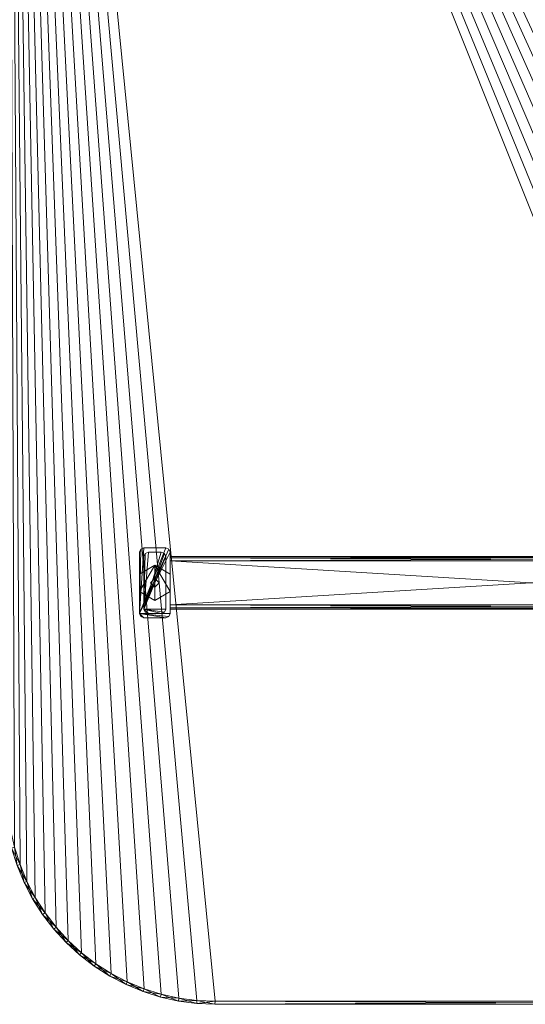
# Model space of a CAD drawing. Header units: inches. Extents: x -199 to 231, y -19 to 83.
# Tile 218 of 256: x 159 to 174, y -16 to 12. Entities that reach past the tile are written whole.
import ezdxf

# ---------------------------------------------------------------- set-up
doc = ezdxf.new("R2010")
doc.units = ezdxf.units.IN
doc.header["$LTSCALE"] = 0.291668
doc.header["$MEASUREMENT"] = 0
doc.layers.add('CET color Burlywood4', color=7, linetype='Continuous', true_color=0x8d7057)
doc.layers.add('CET color Grey80', color=7, linetype='Continuous', true_color=0xcbcbcb)
doc.layers.add('CET Default', color=7, linetype='Continuous')

# ---------------------------------------------------------------- blocks, each defined once
blk = doc.blocks.new('*C5')
at = {"layer": 'CET color Burlywood4', "linetype": 'Continuous', "lineweight": 0}
mesh = blk.add_polyface(dxfattribs=at)
corners = [(0.087, -0.118, 27.75), (26.957, -59.121, 27.75), (26.499, -59.359, 27.75), (27.392, -58.844, 27.75), (27.801, -58.53, 27.75), (28.181, -58.181, 27.75), (28.53, -57.801, 27.75), (28.844, -57.392, 27.75), (29.121, -56.956, 27.75), (29.359, -56.499, 27.75), (29.556, -56.022, 27.75), (29.712, -55.53, 27.75), (29.823, -55.027, 27.75), (29.89, -54.515, 27.75), (29.913, -54, 27.75), (29.913, -0.118, 27.75), (0.11, -54.515, 27.75), (0.087, -54, 27.75), (0.177, -55.027, 27.75), (0.288, -55.53, 27.75), (0.444, -56.022, 27.75), (0.641, -56.499, 27.75), (0.879, -56.956, 27.75), (1.156, -57.392, 27.75), (1.47, -57.801, 27.75), (1.819, -58.181, 27.75), (2.199, -58.53, 27.75), (2.608, -58.844, 27.75), (3.043, -59.121, 27.75), (3.501, -59.359, 27.75), (3.978, -59.556, 27.75), (4.47, -59.712, 27.75), (4.973, -59.823, 27.75), (5.485, -59.89, 27.75), (6, -59.913, 27.75), (24, -59.913, 27.75), (24.515, -59.89, 27.75), (25.027, -59.823, 27.75), (25.53, -59.712, 27.75), (26.022, -59.556, 27.75)]
mesh.append_faces([[corners[k] for k in face] for face in [(0, 1, 2, 0), (0, 3, 1, 0), (0, 4, 3, 0), (0, 5, 4, 0), (0, 6, 5, 0), (0, 7, 6, 0), (0, 8, 7, 0), (0, 9, 8, 0), (0, 10, 9, 0), (0, 11, 10, 0), (0, 12, 11, 0), (0, 13, 12, 0), (0, 14, 13, 0), (0, 18, 16, 0), (0, 19, 18, 0), (0, 20, 19, 0), (0, 21, 20, 0), (0, 22, 21, 0), (0, 23, 22, 0), (0, 24, 23, 0), (0, 25, 24, 0), (0, 26, 25, 0), (0, 27, 26, 0), (0, 28, 27, 0), (0, 29, 28, 0), (0, 30, 29, 0), (0, 31, 30, 0), (0, 32, 31, 0), (0, 33, 32, 0), (0, 34, 33, 0), (0, 35, 34, 0), (0, 36, 35, 0), (0, 37, 36, 0), (0, 38, 37, 0), (0, 39, 38, 0), (0, 2, 39, 0)]], dxfattribs={"vtx0": -1, "vtx2": -1, "vtx3": -1})
mesh.append_faces([[corners[k] for k in face] for face in [(0, 16, 17, 0)]], dxfattribs={"vtx0": -1, "vtx3": -1})
mesh.append_faces([[corners[k] for k in face] for face in [(0, 15, 14, 0)]], dxfattribs={"vtx2": -1})
at = {"layer": 'CET color Grey80', "linetype": 'Continuous', "lineweight": 0}
mesh = blk.add_polyface(dxfattribs=at)
corners = [(0.087, -0.118, 29), (26.499, -59.359, 29), (26.957, -59.121, 29), (27.392, -58.844, 29), (27.801, -58.53, 29), (28.181, -58.181, 29), (28.53, -57.801, 29), (28.844, -57.392, 29), (29.121, -56.956, 29), (29.359, -56.499, 29), (29.556, -56.022, 29), (29.712, -55.53, 29), (29.823, -55.027, 29), (29.89, -54.515, 29), (29.913, -54, 29), (29.913, -0.118, 29), (0.087, -54, 29), (0.11, -54.515, 29), (0.177, -55.027, 29), (0.288, -55.53, 29), (0.444, -56.022, 29), (0.641, -56.499, 29), (0.879, -56.956, 29), (1.156, -57.392, 29), (1.47, -57.801, 29), (1.819, -58.181, 29), (2.199, -58.53, 29), (2.608, -58.844, 29), (3.043, -59.121, 29), (3.501, -59.359, 29), (3.978, -59.556, 29), (4.47, -59.712, 29), (4.973, -59.823, 29), (5.485, -59.89, 29), (6, -59.913, 29), (24, -59.913, 29), (24.515, -59.89, 29), (25.027, -59.823, 29), (25.53, -59.712, 29), (26.022, -59.556, 29)]
mesh.append_faces([[corners[k] for k in face] for face in [(0, 1, 2, 0), (0, 2, 3, 0), (0, 3, 4, 0), (0, 4, 5, 0), (0, 5, 6, 0), (0, 6, 7, 0), (0, 7, 8, 0), (0, 8, 9, 0), (0, 9, 10, 0), (0, 10, 11, 0), (0, 11, 12, 0), (0, 12, 13, 0), (0, 13, 14, 0), (0, 17, 18, 0), (0, 18, 19, 0), (0, 19, 20, 0), (0, 20, 21, 0), (0, 21, 22, 0), (0, 22, 23, 0), (0, 23, 24, 0), (0, 24, 25, 0), (0, 25, 26, 0), (0, 26, 27, 0), (0, 27, 28, 0), (0, 28, 29, 0), (0, 29, 30, 0), (0, 30, 31, 0), (0, 31, 32, 0), (0, 32, 33, 0), (0, 33, 34, 0), (0, 34, 35, 0), (0, 35, 36, 0), (0, 36, 37, 0), (0, 37, 38, 0), (0, 38, 39, 0), (0, 39, 1, 0)]], dxfattribs={"vtx0": -1, "vtx2": -1, "vtx3": -1})
mesh.append_faces([[corners[k] for k in face] for face in [(0, 14, 15, 0)]], dxfattribs={"vtx0": -1, "vtx3": -1})
mesh.append_faces([[corners[k] for k in face] for face in [(0, 16, 17, 0)]], dxfattribs={"vtx2": -1})
mesh = blk.add_polyface(dxfattribs=at)
corners = [(3.85, -47.125, 27.75), (3.887, -47.037, 27.75), (3.85, -47.125, 0.25), (3.887, -47.037, 0.25), (3.85, -48.875, 27.75), (3.85, -48.875, 0.25), (3.975, -49, 0.25), (3.887, -48.963, 0.25), (4.595, -49, 0.25), (4.683, -48.963, 0.25), (4.72, -48.875, 0.25), (4.72, -47.125, 0.25), (4.683, -47.037, 0.25), (4.595, -47, 0.25), (3.975, -47, 0.25), (3.975, -47, 27.75), (4.595, -47, 27.75), (4.683, -47.037, 27.75), (4.72, -47.125, 27.75), (4.72, -48.875, 27.75), (4.683, -48.963, 27.75), (4.595, -49, 27.75), (3.975, -49, 27.75), (3.887, -48.963, 27.75)]
mesh.append_faces([[corners[k] for k in face] for face in [(5, 8, 6, 5), (5, 9, 8, 5), (5, 10, 9, 5), (5, 11, 10, 5), (5, 12, 11, 5), (5, 13, 12, 5), (5, 14, 13, 5), (5, 3, 14, 5)]], dxfattribs={"vtx0": -1, "vtx2": -1, "vtx3": -1})
mesh.append_faces([[corners[k] for k in face] for face in [(5, 6, 7, 5)]], dxfattribs={"vtx0": -1, "vtx3": -1})
mesh.append_faces([[corners[k] for k in face] for face in [(0, 1, 2, 0), (4, 0, 5, 4), (23, 22, 4, 23), (23, 4, 7, 23), (22, 23, 6, 22), (21, 22, 8, 21), (20, 21, 9, 20), (19, 20, 10, 19), (18, 19, 11, 18), (17, 18, 12, 17), (16, 17, 13, 16), (15, 16, 14, 15), (1, 15, 3, 1)]], dxfattribs={"vtx1": -1})
mesh.append_faces([[corners[k] for k in face] for face in [(15, 1, 4, 15), (16, 15, 4, 16), (17, 16, 4, 17), (18, 17, 4, 18), (19, 18, 4, 19), (20, 19, 4, 20), (21, 20, 4, 21), (22, 21, 4, 22)]], dxfattribs={"vtx1": -1, "vtx2": -1})
mesh.append_faces([[corners[k] for k in face] for face in [(1, 3, 2, 1), (0, 2, 5, 0), (5, 2, 3, 5), (1, 0, 4, 1), (4, 5, 7, 4), (23, 7, 6, 23), (22, 6, 8, 22), (21, 8, 9, 21), (20, 9, 10, 20), (19, 10, 11, 19), (18, 11, 12, 18), (17, 12, 13, 17), (16, 13, 14, 16), (15, 14, 3, 15)]], dxfattribs={"vtx2": -1})
mesh = blk.add_polyface(dxfattribs=at)
corners = [(3.975, -47.25, 4.5), (4.012, -47.162, 4.5), (3.975, -47.25, 0.5), (4.012, -47.162, 0.5), (3.975, -48.75, 4.5), (3.975, -48.75, 0.5), (4.1, -48.875, 0.5), (4.012, -48.838, 0.5), (4.47, -48.875, 0.5), (4.558, -48.838, 0.5), (4.595, -48.75, 0.5), (4.595, -47.25, 0.5), (4.558, -47.162, 0.5), (4.47, -47.125, 0.5), (4.1, -47.125, 0.5), (4.1, -47.125, 4.5), (4.47, -47.125, 4.5), (4.558, -47.162, 4.5), (4.595, -47.25, 4.5), (4.595, -48.75, 4.5), (4.558, -48.838, 4.5), (4.47, -48.875, 4.5), (4.1, -48.875, 4.5), (4.012, -48.838, 4.5)]
mesh.append_faces([[corners[k] for k in face] for face in [(5, 8, 6, 5), (5, 9, 8, 5), (5, 10, 9, 5), (5, 11, 10, 5), (5, 12, 11, 5), (5, 13, 12, 5), (5, 14, 13, 5), (5, 3, 14, 5)]], dxfattribs={"vtx0": -1, "vtx2": -1, "vtx3": -1})
mesh.append_faces([[corners[k] for k in face] for face in [(5, 6, 7, 5)]], dxfattribs={"vtx0": -1, "vtx3": -1})
mesh.append_faces([[corners[k] for k in face] for face in [(0, 1, 2, 0), (4, 0, 5, 4), (23, 22, 4, 23), (23, 4, 7, 23), (22, 23, 6, 22), (21, 22, 8, 21), (20, 21, 9, 20), (19, 20, 10, 19), (18, 19, 11, 18), (17, 18, 12, 17), (16, 17, 13, 16), (15, 16, 14, 15), (1, 15, 3, 1)]], dxfattribs={"vtx1": -1})
mesh.append_faces([[corners[k] for k in face] for face in [(15, 1, 4, 15), (16, 15, 4, 16), (17, 16, 4, 17), (18, 17, 4, 18), (19, 18, 4, 19), (20, 19, 4, 20), (21, 20, 4, 21), (22, 21, 4, 22)]], dxfattribs={"vtx1": -1, "vtx2": -1})
mesh.append_faces([[corners[k] for k in face] for face in [(1, 3, 2, 1), (0, 2, 5, 0), (5, 2, 3, 5), (1, 0, 4, 1), (4, 5, 7, 4), (23, 7, 6, 23), (22, 6, 8, 22), (21, 8, 9, 21), (20, 9, 10, 20), (19, 10, 11, 19), (18, 11, 12, 18), (17, 12, 13, 17), (16, 13, 14, 16), (15, 14, 3, 15)]], dxfattribs={"vtx2": -1})
mesh = blk.add_polyface(dxfattribs=at)
corners = [(25.28, -47.25, 26.375), (25.28, -47.287, 26.287), (4.72, -47.25, 26.375), (4.72, -47.287, 26.287), (25.28, -47.25, 27.625), (4.72, -47.25, 27.625), (4.72, -47.375, 27.75), (4.72, -47.287, 27.713), (4.72, -48.625, 27.75), (4.72, -48.713, 27.713), (4.72, -48.75, 27.625), (4.72, -48.75, 26.375), (4.72, -48.713, 26.287), (4.72, -48.625, 26.25), (4.72, -47.375, 26.25), (25.28, -47.375, 26.25), (25.28, -48.625, 26.25), (25.28, -48.713, 26.287), (25.28, -48.75, 26.375), (25.28, -48.75, 27.625), (25.28, -48.713, 27.713), (25.28, -48.625, 27.75), (25.28, -47.375, 27.75), (25.28, -47.287, 27.713)]
mesh.append_faces([[corners[k] for k in face] for face in [(5, 8, 6, 5), (5, 9, 8, 5), (5, 10, 9, 5), (5, 11, 10, 5), (5, 12, 11, 5), (5, 13, 12, 5), (5, 14, 13, 5), (5, 3, 14, 5)]], dxfattribs={"vtx0": -1, "vtx2": -1, "vtx3": -1})
mesh.append_faces([[corners[k] for k in face] for face in [(5, 6, 7, 5)]], dxfattribs={"vtx0": -1, "vtx3": -1})
mesh.append_faces([[corners[k] for k in face] for face in [(0, 1, 2, 0), (4, 0, 5, 4), (23, 22, 4, 23), (23, 4, 7, 23), (22, 23, 6, 22), (21, 22, 8, 21), (20, 21, 9, 20), (19, 20, 10, 19), (18, 19, 11, 18), (17, 18, 12, 17), (16, 17, 13, 16), (15, 16, 14, 15), (1, 15, 3, 1)]], dxfattribs={"vtx1": -1})
mesh.append_faces([[corners[k] for k in face] for face in [(15, 1, 4, 15), (16, 15, 4, 16), (17, 16, 4, 17), (18, 17, 4, 18), (19, 18, 4, 19), (20, 19, 4, 20), (21, 20, 4, 21), (22, 21, 4, 22)]], dxfattribs={"vtx1": -1, "vtx2": -1})
mesh.append_faces([[corners[k] for k in face] for face in [(1, 3, 2, 1), (0, 2, 5, 0), (5, 2, 3, 5), (1, 0, 4, 1), (4, 5, 7, 4), (23, 7, 6, 23), (22, 6, 8, 22), (21, 8, 9, 21), (20, 9, 10, 20), (19, 10, 11, 19), (18, 11, 12, 18), (17, 12, 13, 17), (16, 13, 14, 16), (15, 14, 3, 15)]], dxfattribs={"vtx2": -1})
mesh = blk.add_polyface(dxfattribs=at)
corners = [(25.28, -47.25, 21.125), (25.28, -47.287, 21.037), (4.72, -47.25, 21.125), (4.72, -47.287, 21.037), (25.28, -47.25, 21.515), (4.72, -47.25, 21.515), (4.72, -47.375, 21.64), (4.72, -47.287, 21.603), (4.72, -48.625, 21.64), (4.72, -48.713, 21.603), (4.72, -48.75, 21.515), (4.72, -48.75, 21.125), (4.72, -48.713, 21.037), (4.72, -48.625, 21), (4.72, -47.375, 21), (25.28, -47.375, 21), (25.28, -48.625, 21), (25.28, -48.713, 21.037), (25.28, -48.75, 21.125), (25.28, -48.75, 21.515), (25.28, -48.713, 21.603), (25.28, -48.625, 21.64), (25.28, -47.375, 21.64), (25.28, -47.287, 21.603)]
mesh.append_faces([[corners[k] for k in face] for face in [(5, 8, 6, 5), (5, 9, 8, 5), (5, 10, 9, 5), (5, 11, 10, 5), (5, 12, 11, 5), (5, 13, 12, 5), (5, 14, 13, 5), (5, 3, 14, 5)]], dxfattribs={"vtx0": -1, "vtx2": -1, "vtx3": -1})
mesh.append_faces([[corners[k] for k in face] for face in [(5, 6, 7, 5)]], dxfattribs={"vtx0": -1, "vtx3": -1})
mesh.append_faces([[corners[k] for k in face] for face in [(0, 1, 2, 0), (4, 0, 5, 4), (23, 22, 4, 23), (23, 4, 7, 23), (22, 23, 6, 22), (21, 22, 8, 21), (20, 21, 9, 20), (19, 20, 10, 19), (18, 19, 11, 18), (17, 18, 12, 17), (16, 17, 13, 16), (15, 16, 14, 15), (1, 15, 3, 1)]], dxfattribs={"vtx1": -1})
mesh.append_faces([[corners[k] for k in face] for face in [(15, 1, 4, 15), (16, 15, 4, 16), (17, 16, 4, 17), (18, 17, 4, 18), (19, 18, 4, 19), (20, 19, 4, 20), (21, 20, 4, 21), (22, 21, 4, 22)]], dxfattribs={"vtx1": -1, "vtx2": -1})
mesh.append_faces([[corners[k] for k in face] for face in [(1, 3, 2, 1), (0, 2, 5, 0), (5, 2, 3, 5), (1, 0, 4, 1), (4, 5, 7, 4), (23, 7, 6, 23), (22, 6, 8, 22), (21, 8, 9, 21), (20, 9, 10, 20), (19, 10, 11, 19), (18, 11, 12, 18), (17, 12, 13, 17), (16, 13, 14, 16), (15, 14, 3, 15)]], dxfattribs={"vtx2": -1})
mesh = blk.add_polyface(dxfattribs=at)
corners = [(3.852, -47.75, 0), (4.285, -47.5, 0.25), (4.285, -47.5, 0), (3.852, -47.75, 0.25), (3.852, -48.25, 0), (3.852, -48.25, 0.25), (4.285, -48.5, 0), (4.285, -48.5, 0.25), (4.718, -48.25, 0), (4.718, -48.25, 0.25), (4.718, -47.75, 0), (4.718, -47.75, 0.25)]
mesh.append_faces([[corners[k] for k in face] for face in [(1, 5, 7, 1), (1, 7, 9, 1)]], dxfattribs={"vtx0": -1, "vtx2": -1, "vtx3": -1})
mesh.append_faces([[corners[k] for k in face] for face in [(0, 1, 2, 0), (4, 3, 0, 4), (6, 5, 4, 6), (8, 7, 6, 8), (1, 9, 11, 1), (10, 9, 8, 10), (2, 11, 10, 2)]], dxfattribs={"vtx0": -1, "vtx3": -1})
mesh.append_faces([[corners[k] for k in face] for face in [(10, 8, 2, 10)]], dxfattribs={"vtx1": -1})
mesh.append_faces([[corners[k] for k in face] for face in [(6, 4, 2, 6), (8, 6, 2, 8)]], dxfattribs={"vtx1": -1, "vtx2": -1})
mesh.append_faces([[corners[k] for k in face] for face in [(0, 3, 1, 0), (4, 0, 2, 4), (1, 3, 5, 1), (4, 5, 3, 4), (6, 7, 5, 6), (8, 9, 7, 8), (10, 11, 9, 10), (2, 1, 11, 2)]], dxfattribs={"vtx2": -1})
mesh = blk.add_polyface(dxfattribs=at)
corners = [(4.16, -48, 0.25), (4.285, -48.125, 0.25), (4.285, -48.125, 0.5), (4.16, -48, 0.5), (4.41, -48, 0.5), (4.285, -47.875, 0.5), (4.285, -47.875, 0.25), (4.41, -48, 0.25)]
mesh.append_faces([[corners[k] for k in face] for face in [(0, 2, 3, 0), (2, 5, 3, 2), (1, 6, 7, 1), (1, 4, 2, 1), (7, 5, 4, 7), (6, 3, 5, 6)]], dxfattribs={"vtx0": -1, "vtx3": -1})
mesh.append_faces([[corners[k] for k in face] for face in [(0, 1, 2, 0), (2, 4, 5, 2), (1, 0, 6, 1), (1, 7, 4, 1), (7, 6, 5, 7), (6, 0, 3, 6)]], dxfattribs={"vtx2": -1})
mesh = blk.add_polyface(dxfattribs=at)
corners = [(0.444, -56.022, 27.75), (0.288, -55.53, 27.75), (0.288, -55.53, 29), (0.444, -56.022, 29), (0.204, -55.553, 28.92), (0.362, -56.052, 28.92), (0.204, -55.553, 27.83), (0.362, -56.052, 27.83)]
mesh.append_faces([[corners[k] for k in face] for face in [(0, 2, 3, 0), (3, 4, 5, 3), (5, 6, 7, 5), (7, 1, 0, 7)]], dxfattribs={"vtx0": -1, "vtx3": -1})
mesh.append_faces([[corners[k] for k in face] for face in [(0, 1, 2, 0), (3, 2, 4, 3), (5, 4, 6, 5), (7, 6, 1, 7)]], dxfattribs={"vtx2": -1})
mesh = blk.add_polyface(dxfattribs=at)
corners = [(0.641, -56.499, 27.75), (0.444, -56.022, 27.75), (0.444, -56.022, 29), (0.641, -56.499, 29), (0.362, -56.052, 28.92), (0.562, -56.536, 28.92), (0.362, -56.052, 27.83), (0.562, -56.536, 27.83)]
mesh.append_faces([[corners[k] for k in face] for face in [(0, 2, 3, 0), (3, 4, 5, 3), (5, 6, 7, 5), (7, 1, 0, 7)]], dxfattribs={"vtx0": -1, "vtx3": -1})
mesh.append_faces([[corners[k] for k in face] for face in [(0, 1, 2, 0), (3, 2, 4, 3), (5, 4, 6, 5), (7, 6, 1, 7)]], dxfattribs={"vtx2": -1})
mesh = blk.add_polyface(dxfattribs=at)
corners = [(0.879, -56.956, 27.75), (0.641, -56.499, 27.75), (0.641, -56.499, 29), (0.879, -56.956, 29), (0.562, -56.536, 28.92), (0.804, -57, 28.92), (0.562, -56.536, 27.83), (0.804, -57, 27.83)]
mesh.append_faces([[corners[k] for k in face] for face in [(0, 2, 3, 0), (3, 4, 5, 3), (5, 6, 7, 5), (7, 1, 0, 7)]], dxfattribs={"vtx0": -1, "vtx3": -1})
mesh.append_faces([[corners[k] for k in face] for face in [(0, 1, 2, 0), (3, 2, 4, 3), (5, 4, 6, 5), (7, 6, 1, 7)]], dxfattribs={"vtx2": -1})
mesh = blk.add_polyface(dxfattribs=at)
corners = [(1.156, -57.392, 27.75), (0.879, -56.956, 27.75), (0.879, -56.956, 29), (1.156, -57.392, 29), (0.804, -57, 28.92), (1.085, -57.442, 28.92), (0.804, -57, 27.83), (1.085, -57.442, 27.83)]
mesh.append_faces([[corners[k] for k in face] for face in [(0, 2, 3, 0), (3, 4, 5, 3), (5, 6, 7, 5), (7, 1, 0, 7)]], dxfattribs={"vtx0": -1, "vtx3": -1})
mesh.append_faces([[corners[k] for k in face] for face in [(0, 1, 2, 0), (3, 2, 4, 3), (5, 4, 6, 5), (7, 6, 1, 7)]], dxfattribs={"vtx2": -1})
mesh = blk.add_polyface(dxfattribs=at)
corners = [(1.47, -57.801, 27.75), (1.156, -57.392, 27.75), (1.156, -57.392, 29), (1.47, -57.801, 29), (1.085, -57.442, 28.92), (1.404, -57.857, 28.92), (1.085, -57.442, 27.83), (1.404, -57.857, 27.83)]
mesh.append_faces([[corners[k] for k in face] for face in [(0, 2, 3, 0), (3, 4, 5, 3), (5, 6, 7, 5), (7, 1, 0, 7)]], dxfattribs={"vtx0": -1, "vtx3": -1})
mesh.append_faces([[corners[k] for k in face] for face in [(0, 1, 2, 0), (3, 2, 4, 3), (5, 4, 6, 5), (7, 6, 1, 7)]], dxfattribs={"vtx2": -1})
mesh = blk.add_polyface(dxfattribs=at)
corners = [(1.819, -58.181, 27.75), (1.47, -57.801, 27.75), (1.47, -57.801, 29), (1.819, -58.181, 29), (1.404, -57.857, 28.92), (1.757, -58.243, 28.92), (1.404, -57.857, 27.83), (1.757, -58.243, 27.83)]
mesh.append_faces([[corners[k] for k in face] for face in [(0, 2, 3, 0), (3, 4, 5, 3), (5, 6, 7, 5), (7, 1, 0, 7)]], dxfattribs={"vtx0": -1, "vtx3": -1})
mesh.append_faces([[corners[k] for k in face] for face in [(0, 1, 2, 0), (3, 2, 4, 3), (5, 4, 6, 5), (7, 6, 1, 7)]], dxfattribs={"vtx2": -1})
mesh = blk.add_polyface(dxfattribs=at)
corners = [(2.199, -58.53, 27.75), (1.819, -58.181, 27.75), (1.819, -58.181, 29), (2.199, -58.53, 29), (1.757, -58.243, 28.92), (2.143, -58.596, 28.92), (1.757, -58.243, 27.83), (2.143, -58.596, 27.83)]
mesh.append_faces([[corners[k] for k in face] for face in [(0, 2, 3, 0), (3, 4, 5, 3), (5, 6, 7, 5), (7, 1, 0, 7)]], dxfattribs={"vtx0": -1, "vtx3": -1})
mesh.append_faces([[corners[k] for k in face] for face in [(0, 1, 2, 0), (3, 2, 4, 3), (5, 4, 6, 5), (7, 6, 1, 7)]], dxfattribs={"vtx2": -1})
mesh = blk.add_polyface(dxfattribs=at)
corners = [(2.608, -58.844, 27.75), (2.199, -58.53, 27.75), (2.199, -58.53, 29), (2.608, -58.844, 29), (2.143, -58.596, 28.92), (2.558, -58.915, 28.92), (2.143, -58.596, 27.83), (2.558, -58.915, 27.83)]
mesh.append_faces([[corners[k] for k in face] for face in [(0, 2, 3, 0), (3, 4, 5, 3), (5, 6, 7, 5), (7, 1, 0, 7)]], dxfattribs={"vtx0": -1, "vtx3": -1})
mesh.append_faces([[corners[k] for k in face] for face in [(0, 1, 2, 0), (3, 2, 4, 3), (5, 4, 6, 5), (7, 6, 1, 7)]], dxfattribs={"vtx2": -1})
mesh = blk.add_polyface(dxfattribs=at)
corners = [(3.043, -59.121, 27.75), (2.608, -58.844, 27.75), (2.608, -58.844, 29), (3.043, -59.121, 29), (2.558, -58.915, 28.92), (3, -59.196, 28.92), (2.558, -58.915, 27.83), (3, -59.196, 27.83)]
mesh.append_faces([[corners[k] for k in face] for face in [(0, 2, 3, 0), (3, 4, 5, 3), (5, 6, 7, 5), (7, 1, 0, 7)]], dxfattribs={"vtx0": -1, "vtx3": -1})
mesh.append_faces([[corners[k] for k in face] for face in [(0, 1, 2, 0), (3, 2, 4, 3), (5, 4, 6, 5), (7, 6, 1, 7)]], dxfattribs={"vtx2": -1})
mesh = blk.add_polyface(dxfattribs=at)
corners = [(3.501, -59.359, 27.75), (3.043, -59.121, 27.75), (3.043, -59.121, 29), (3.501, -59.359, 29), (3, -59.196, 28.92), (3.464, -59.438, 28.92), (3, -59.196, 27.83), (3.464, -59.438, 27.83)]
mesh.append_faces([[corners[k] for k in face] for face in [(0, 2, 3, 0), (3, 4, 5, 3), (5, 6, 7, 5), (7, 1, 0, 7)]], dxfattribs={"vtx0": -1, "vtx3": -1})
mesh.append_faces([[corners[k] for k in face] for face in [(0, 1, 2, 0), (3, 2, 4, 3), (5, 4, 6, 5), (7, 6, 1, 7)]], dxfattribs={"vtx2": -1})
mesh = blk.add_polyface(dxfattribs=at)
corners = [(3.978, -59.556, 27.75), (3.501, -59.359, 27.75), (3.501, -59.359, 29), (3.978, -59.556, 29), (3.464, -59.438, 28.92), (3.948, -59.638, 28.92), (3.464, -59.438, 27.83), (3.948, -59.638, 27.83)]
mesh.append_faces([[corners[k] for k in face] for face in [(0, 2, 3, 0), (3, 4, 5, 3), (5, 6, 7, 5), (7, 1, 0, 7)]], dxfattribs={"vtx0": -1, "vtx3": -1})
mesh.append_faces([[corners[k] for k in face] for face in [(0, 1, 2, 0), (3, 2, 4, 3), (5, 4, 6, 5), (7, 6, 1, 7)]], dxfattribs={"vtx2": -1})
mesh = blk.add_polyface(dxfattribs=at)
corners = [(4.47, -59.712, 27.75), (3.978, -59.556, 27.75), (3.978, -59.556, 29), (4.47, -59.712, 29), (3.948, -59.638, 28.92), (4.447, -59.796, 28.92), (3.948, -59.638, 27.83), (4.447, -59.796, 27.83)]
mesh.append_faces([[corners[k] for k in face] for face in [(0, 2, 3, 0), (3, 4, 5, 3), (5, 6, 7, 5), (7, 1, 0, 7)]], dxfattribs={"vtx0": -1, "vtx3": -1})
mesh.append_faces([[corners[k] for k in face] for face in [(0, 1, 2, 0), (3, 2, 4, 3), (5, 4, 6, 5), (7, 6, 1, 7)]], dxfattribs={"vtx2": -1})
mesh = blk.add_polyface(dxfattribs=at)
corners = [(4.973, -59.823, 27.75), (4.47, -59.712, 27.75), (4.47, -59.712, 29), (4.973, -59.823, 29), (4.447, -59.796, 28.92), (4.958, -59.909, 28.92), (4.447, -59.796, 27.83), (4.958, -59.909, 27.83)]
mesh.append_faces([[corners[k] for k in face] for face in [(0, 2, 3, 0), (3, 4, 5, 3), (5, 6, 7, 5), (7, 1, 0, 7)]], dxfattribs={"vtx0": -1, "vtx3": -1})
mesh.append_faces([[corners[k] for k in face] for face in [(0, 1, 2, 0), (3, 2, 4, 3), (5, 4, 6, 5), (7, 6, 1, 7)]], dxfattribs={"vtx2": -1})
mesh = blk.add_polyface(dxfattribs=at)
corners = [(5.485, -59.89, 27.75), (4.973, -59.823, 27.75), (4.973, -59.823, 29), (5.485, -59.89, 29), (4.958, -59.909, 28.92), (5.477, -59.977, 28.92), (4.958, -59.909, 27.83), (5.477, -59.977, 27.83)]
mesh.append_faces([[corners[k] for k in face] for face in [(0, 2, 3, 0), (3, 4, 5, 3), (5, 6, 7, 5), (7, 1, 0, 7)]], dxfattribs={"vtx0": -1, "vtx3": -1})
mesh.append_faces([[corners[k] for k in face] for face in [(0, 1, 2, 0), (3, 2, 4, 3), (5, 4, 6, 5), (7, 6, 1, 7)]], dxfattribs={"vtx2": -1})
mesh = blk.add_polyface(dxfattribs=at)
corners = [(6, -59.913, 27.75), (5.485, -59.89, 27.75), (5.485, -59.89, 29), (6, -59.913, 29), (5.477, -59.977, 28.92), (5.998, -60, 28.92), (5.477, -59.977, 27.83), (5.998, -60, 27.83)]
mesh.append_faces([[corners[k] for k in face] for face in [(0, 2, 3, 0), (3, 4, 5, 3), (5, 6, 7, 5), (7, 1, 0, 7)]], dxfattribs={"vtx0": -1, "vtx3": -1})
mesh.append_faces([[corners[k] for k in face] for face in [(0, 1, 2, 0), (3, 2, 4, 3), (5, 4, 6, 5), (7, 6, 1, 7)]], dxfattribs={"vtx2": -1})
mesh = blk.add_polyface(dxfattribs=at)
corners = [(24, -59.913, 27.75), (6, -59.913, 27.75), (6, -59.913, 29), (24, -59.913, 29), (5.998, -60, 28.92), (24.002, -60, 28.92), (5.998, -60, 27.83), (24.002, -60, 27.83)]
mesh.append_faces([[corners[k] for k in face] for face in [(0, 2, 3, 0), (3, 4, 5, 3), (5, 6, 7, 5), (7, 1, 0, 7)]], dxfattribs={"vtx0": -1, "vtx3": -1})
mesh.append_faces([[corners[k] for k in face] for face in [(0, 1, 2, 0), (3, 2, 4, 3), (5, 4, 6, 5), (7, 6, 1, 7)]], dxfattribs={"vtx2": -1})
blk = doc.blocks.new('*C38')
at = {"layer": 'CET Default', "linetype": 'Continuous', "lineweight": 0}
blk.add_blockref('*C5', (158.82, 44.386, 0), dxfattribs=at)

msp = doc.modelspace()

# ---------------------------------------------------------------- block references
at = {"layer": 'CET Default', "linetype": 'Continuous', "lineweight": 0}
msp.add_blockref('*C38', (0, 0), dxfattribs=at)

doc.saveas('drawing.dxf')
